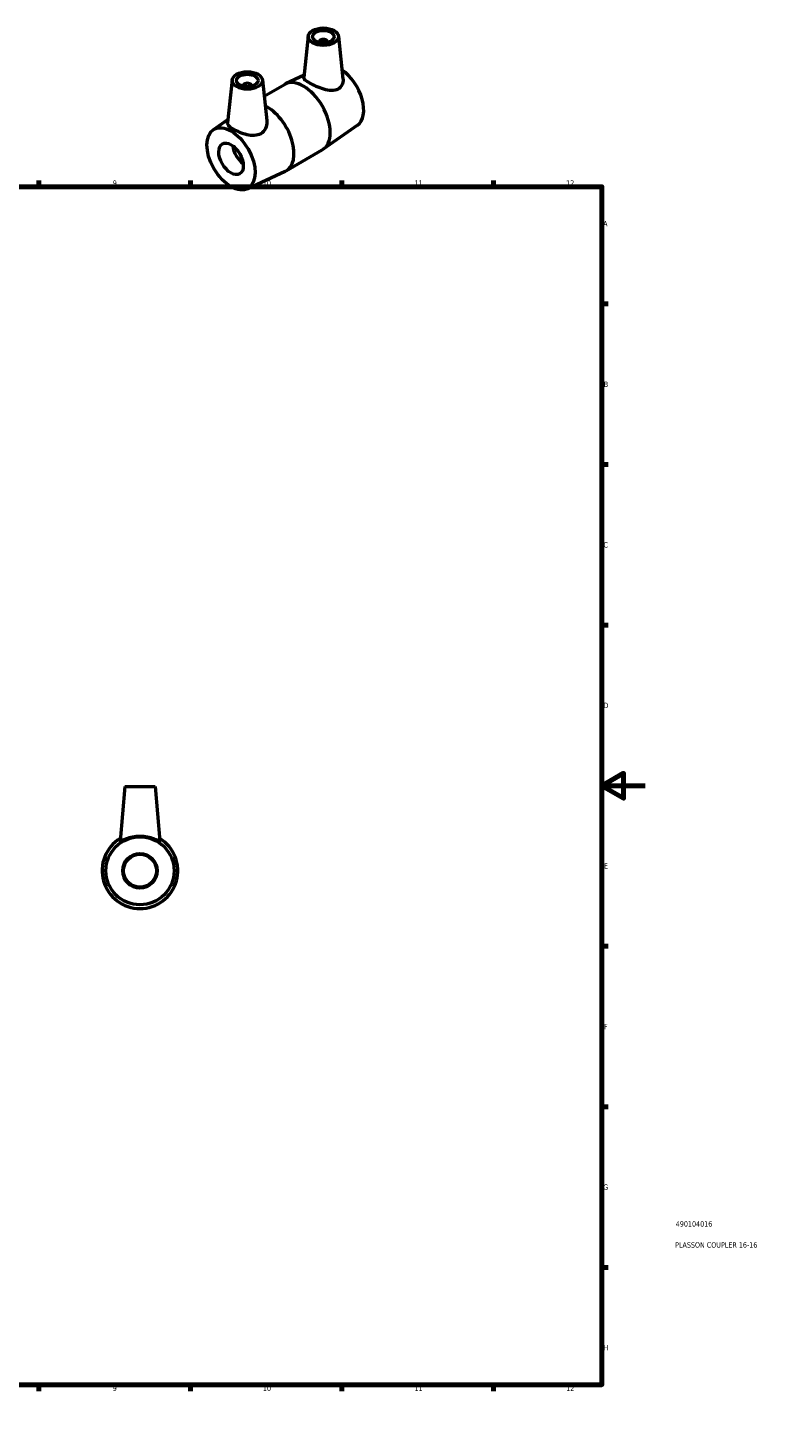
# Model space of a CAD drawing. Header units: millimetres. Extents: x 0 to 895, y 0 to 752.
# Tile 5 of 5: x 556 to 895, y 0 to 647. Entities that reach past the tile are written whole.
import ezdxf

# ---------------------------------------------------------------- set-up
doc = ezdxf.new("R2010")
doc.units = ezdxf.units.MM
for name, color, linetype, lineweight in [('Border (ISO)', 7, 'Continuous', 70), ('Title (ISO)', 7, 'Continuous', 50), ('Visible (ISO)', 7, 'Continuous', 50)]:
    doc.layers.add(name, color=color, linetype=linetype, lineweight=lineweight)
doc.styles.add('Note Text (ISO)', font='tahoma.ttf')

# ---------------------------------------------------------------- blocks, each defined once
blk = doc.blocks.new('Borders Default Border')
at = {"layer": 'Border (ISO)'}
for p, q in [((70.08, 574), (70.08, 576.9)), ((140.17, 574), (140.17, 576.9)), ((210.25, 574), (210.25, 576.9)), ((280.33, 574), (280.33, 576.9)), ((350.42, 574), (350.42, 576.9)), ((490.58, 574), (490.58, 576.9)), ((560.67, 574), (560.67, 576.9)), ((630.75, 574), (630.75, 576.9)), ((700.83, 574), (700.83, 576.9)), ((770.92, 574), (770.92, 576.9)), ((20, 519.75), (17.1, 519.75)), ((821, 519.75), (823.9, 519.75)), ((20, 445.5), (17.1, 445.5)), ((821, 445.5), (823.9, 445.5)), ((20, 371.25), (17.1, 371.25)), ((821, 371.25), (823.9, 371.25)), ((20, 222.75), (17.1, 222.75)), ((821, 222.75), (823.9, 222.75)), ((20, 148.5), (17.1, 148.5)), ((821, 148.5), (823.9, 148.5)), ((20, 74.25), (17.1, 74.25)), ((821, 74.25), (823.9, 74.25)), ((70.08, 20), (70.08, 17.1)), ((140.17, 20), (140.17, 17.1)), ((210.25, 20), (210.25, 17.1)), ((280.33, 20), (280.33, 17.1)), ((350.42, 20), (350.42, 17.1)), ((490.58, 20), (490.58, 17.1)), ((560.67, 20), (560.67, 17.1)), ((630.75, 20), (630.75, 17.1)), ((700.83, 20), (700.83, 17.1)), ((770.92, 20), (770.92, 17.1))]:
    blk.add_line(p, q, dxfattribs=at)
at = {"layer": 'Border (ISO)', "flags": 128}
for points in [[(420.5, 594), (420.5, 574), (414.73, 584), (426.27, 584), (420.5, 574)], [(20, 20), (20, 574), (821, 574), (821, 20), (20, 20)], [(0, 297), (20, 297), (10, 302.77), (10, 291.23), (20, 297)], [(841, 297), (821, 297), (831, 302.77), (831, 291.23), (821, 297)], [(420.5, 0), (420.5, 20), (414.73, 10), (426.27, 10), (420.5, 20)]]:
    blk.add_lwpolyline(points, dxfattribs=at)
at = {"layer": 'Border (ISO)', "color": 232, "true_color": 0xca0064, "char_height": 2.5, "attachment_point": 7, "style": 'Note Text (ISO)'}
for s, insert in [('1', (34.48, 574.4)), ('2', (104.37, 574.4)), ('3', (174.43, 574.35)), ('4', (244.42, 574.4)), ('5', (314.64, 574.35)), ('6', (384.66, 574.35)), ('7', (454.77, 574.4)), ('8', (524.81, 574.34)), ('9', (594.88, 574.35)), ('10', (664.29, 574.35)), ('11', (734.37, 574.4)), ('12', (804.46, 574.4)), ('A', (17.29, 555.62)), ('A', (821.59, 555.62)), ('B', (17.59, 481.37)), ('B', (821.89, 481.37)), ('C', (17.43, 407.08)), ('C', (821.73, 407.08)), ('D', (17.43, 332.88)), ('D', (821.73, 332.88)), ('E', (17.64, 258.63)), ('E', (821.94, 258.63)), ('F', (17.7, 184.38)), ('F', (822, 184.38)), ('G', (17.31, 110.08)), ('G', (821.61, 110.08)), ('H', (17.44, 35.88)), ('H', (821.74, 35.88)), ('1', (34.48, 17.1)), ('2', (104.37, 17.1)), ('3', (174.43, 17.05)), ('4', (244.42, 17.1)), ('5', (314.64, 17.05)), ('6', (384.66, 17.05)), ('7', (454.77, 17.1)), ('8', (524.81, 17.04)), ('9', (594.88, 17.05)), ('10', (664.29, 17.05)), ('11', (734.37, 17.1)), ('12', (804.46, 17.1))]:
    blk.add_mtext(s, dxfattribs=dict(at, insert=insert))
blk = doc.blocks.new('Title Blocks ISO')
at = {"layer": 'Title (ISO)', "color": 232, "true_color": 0xca0064, "style": 'Note Text (ISO)'}
for tag, p in [('PART_NUMBER_001', (34.16, 73.14)), ('DESCRIPTION_001', (33.84, 63.4))]:
    blk.add_attdef(tag, p, '', height=2.5, dxfattribs=at)

msp = doc.modelspace()

# ---------------------------------------------------------------- linework, layer by layer
at = {"layer": 'Visible (ISO)'}
for p, q in [((685.231, 643.59), (683.185, 624.506)), ((699.204, 643.59), (701.313, 623.925)), ((690.218, 640.703), (690.218, 640.889)), ((694.218, 640.703), (694.218, 640.889)), ((650.088, 623.353), (647.954, 603.448)), ((664.061, 623.353), (666.073, 604.585)), ((683.292, 625.503), (674.752, 621.566)), ((655.075, 620.652), (655.075, 620.465)), ((659.075, 620.652), (659.075, 620.465)), ((664.861, 615.898), (674.28, 621.322)), ((641.282, 600.275), (648.13, 605.092)), ((708.011, 602.402), (692.194, 591.277)), ((675.012, 581.355), (691.747, 590.992)), ((656.979, 573.015), (674.541, 581.111)), ((600.464, 296.677), (598.253, 271.413)), ((600.464, 296.677), (614.464, 296.677)), ((614.464, 296.677), (616.674, 271.413))]:
    msp.add_line(p, q, dxfattribs=at)
for radius in [15.75, 8, 7.6]:
    msp.add_circle((607.464, 257.677), radius, dxfattribs=at)
msp.add_arc((607.464, 257.677), 17.5, 121.349603, 58.650397, dxfattribs=at)
for centre, major_axis, ratio in [((692.218, 643.342), (7, 0), 0.5758617), ((692.218, 643.342), (5, 0), 0.5758617), ((657.075, 623.104), (7, 0), 0.5758617), ((657.075, 623.104), (5, 0), 0.5758617), ((649.544, 586.883), (7.86, -13.649), 0.5780931), ((649.544, 586.883), (3.992, -6.933), 0.5780931)]:
    msp.add_ellipse(centre, major_axis=major_axis, ratio=ratio, dxfattribs=at)
for centre, major_axis, ratio, start_param, end_param in [((692.218, 640.889), (-2, 0), 0.5758617, 2.9729035, 6.4518745), ((657.075, 620.652), (-2, 0), 0.5758617, 2.9729035, 6.4518745), ((683.014, 606.157), (-8.733, 15.165), 0.5780931, 3.1415927, 6.2831853), ((699.748, 615.794), (7.86, -13.649), 0.5780931, 0.0524111, 2.2562396), ((666.279, 596.52), (8.733, -15.165), 0.5780931, 6.2307742, 8.7163367), ((655.955, 590.575), (-3.992, 6.933), 0.5780931, 0.9270328, 2.2145599)]:
    msp.add_ellipse(centre, major_axis=major_axis, ratio=ratio, start_param=start_param, end_param=end_param, dxfattribs=at)
for points, knots in [([(699.029, 619.087), (698.192, 618.625), (697.132, 618.42), (694.835, 618.484), (693.595, 618.74), (691.304, 619.411), (690.089, 619.869), (687.819, 620.866), (686.763, 621.403), (685.076, 622.375), (684.36, 622.858), (683.418, 623.711), (683.189, 624.084), (683.18, 624.44), (683.181, 624.473), (683.185, 624.506)], [0, 0, 0, 0, 0.3712463, 0.3712463, 0.7424926, 0.7424926, 1.1003231, 1.1003231, 1.4581536, 1.4581536, 1.8159841, 1.8159841, 2.1738146, 2.1738146, 2.2104267, 2.2104267, 2.2104267, 2.2104267]), ([(701.313, 623.924), (701.325, 623.811), (701.334, 623.698), (701.38, 622.724), (701.217, 621.79), (700.424, 620.177), (699.792, 619.508), (699.029, 619.087)], [4.9114559, 4.9114559, 4.9114559, 4.9114559, 4.95539353, 4.95539353, 5.29418705, 5.29418705, 5.63298056, 5.63298056, 5.63298056, 5.63298056]), ([(663.279, 598.5), (662.45, 598.003), (661.419, 597.715), (659.211, 597.601), (658.033, 597.763), (655.844, 598.278), (654.674, 598.67), (652.5, 599.562), (651.496, 600.058), (649.892, 600.982), (649.195, 601.465), (648.247, 602.371), (647.994, 602.798), (647.945, 603.278), (647.945, 603.362), (647.955, 603.448)], [0, 0, 0, 0, 0.3387935, 0.3387935, 0.677587, 0.677587, 1.0179618, 1.0179618, 1.3583367, 1.3583367, 1.6987115, 1.6987115, 2.0390863, 2.0390863, 2.1100986, 2.1100986, 2.1100986, 2.1100986]), ([(666.072, 604.585), (666.097, 604.364), (666.109, 604.144), (666.12, 602.918), (665.896, 601.818), (664.931, 599.877), (664.188, 599.043), (663.279, 598.5)], [4.81046618, 4.81046618, 4.81046618, 4.81046618, 4.890488, 4.890488, 5.26173428, 5.26173428, 5.63298056, 5.63298056, 5.63298056, 5.63298056]), ([(616.667, 271.379), (616.621, 271.31), (616.339, 271.402), (615.338, 271.821), (614.62, 272.134), (613.014, 272.706), (612.008, 273.008), (609.801, 273.431), (608.598, 273.548), (606.329, 273.548), (605.127, 273.431), (602.92, 273.008), (601.913, 272.706), (600.307, 272.134), (599.59, 271.821), (598.589, 271.402), (598.307, 271.31), (598.255, 271.388), (598.252, 271.399), (598.254, 271.413)], [0, 0, 0, 0, 0.3387935, 0.3387935, 0.677587, 0.677587, 1.0179618, 1.0179618, 1.3583367, 1.3583367, 1.6987115, 1.6987115, 2.0390863, 2.0390863, 2.3778798, 2.3778798, 2.7166734, 2.7166734, 2.7595387, 2.7595387, 2.7595387, 2.7595387])]:
    msp.add_open_spline(points, degree=3, knots=knots, dxfattribs=at)
msp.add_open_spline([(616.674, 271.413), (616.675, 271.399), (616.673, 271.388), (616.667, 271.379)], degree=3, dxfattribs=at)

# ---------------------------------------------------------------- block references
msp.add_blockref('Borders Default Border', (0, 0))
msp.add_blockref('Title Blocks ISO', (821, 20)).add_auto_attribs({'PART_NUMBER_001': '490104016', 'DESCRIPTION_001': 'PLASSON COUPLER 16-16'})

doc.saveas('drawing.dxf')
